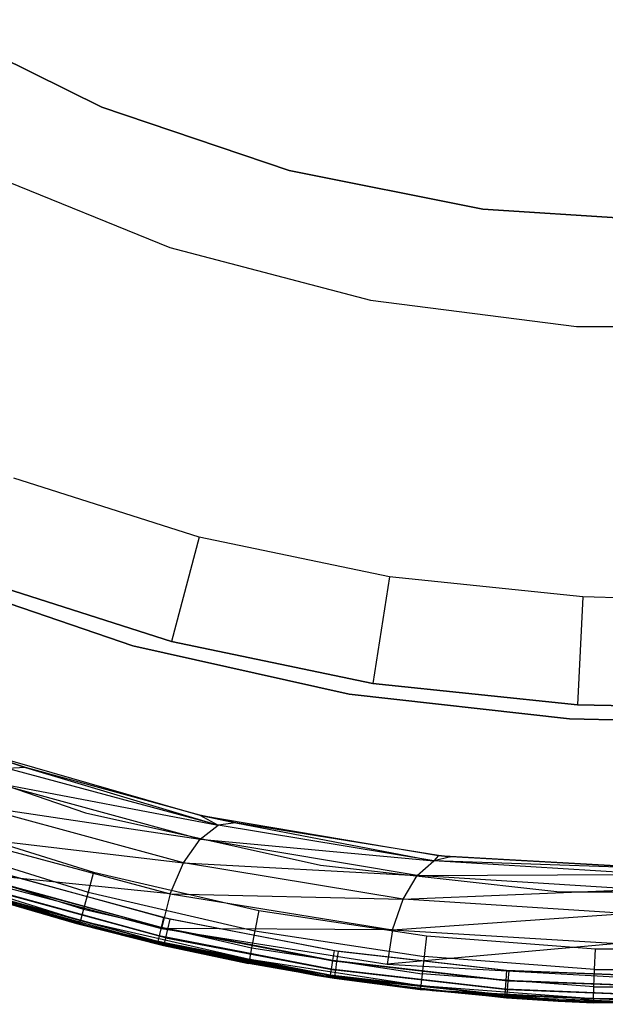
# Model space of a CAD drawing. Extents: x -4.25 to 4.25, y -4.25 to 4.25.
# Tile 6 of 34: x -1.22 to -0.14, y -4.25 to -2.42. Entities that reach past the tile are written whole.
import ezdxf

# ---------------------------------------------------------------- set-up
doc = ezdxf.new("R2010")
doc.units = 0
doc.header["$LTSCALE"] = 2.54
doc.layers.get('0').update_dxf_attribs({"color": 13, "linetype": 'CONTINUOUS'})

# ---------------------------------------------------------------- blocks, each defined once
blk = doc.blocks.new('VIS_Z_O_ENIE_2_STL_2')
at = {"color": 0}
for p, q in [((-1.0715, -2.5869), (-1.4, -2.4249)), ((-1.4, -2.4249, -2.6), (-1.0715, -2.5869, -2.6)), ((-1.0715, -2.5869), (-1.4, -2.4249)), ((-1.4, -2.4249, -2.6), (-1.0715, -2.5869, -2.6)), ((-0.7247, -2.7046), (-1.0715, -2.5869)), ((-1.0715, -2.5869, -2.6), (-0.7247, -2.7046, -2.6)), ((-1.0715, -2.5869), (-1.0715, -2.5869, -2.6)), ((-1.0715, -2.5869), (-1.0715, -2.5869, -2.6)), ((-0.7247, -2.7046), (-1.0715, -2.5869)), ((-1.0715, -2.5869, -2.6), (-0.7247, -2.7046, -2.6)), ((-1.3017, -2.7029), (-0.9453, -2.8472)), ((-1.3017, -2.7029, -2.4), (-0.9453, -2.8472, -2.4)), ((-1.3017, -2.7029), (-0.9453, -2.8472)), ((-1.3017, -2.7029, -2.4), (-0.9453, -2.8472, -2.4)), ((-0.3655, -2.776), (-0.7247, -2.7046)), ((-0.7247, -2.7046, -2.6), (-0.3655, -2.776, -2.6)), ((-0.7247, -2.7046), (-0.7247, -2.7046, -2.6)), ((-0.7247, -2.7046), (-0.7247, -2.7046, -2.6)), ((-0.3655, -2.776), (-0.7247, -2.7046)), ((-0.7247, -2.7046, -2.6), (-0.3655, -2.776, -2.6)), ((0, -2.8), (-0.3655, -2.776)), ((-0.3655, -2.776, -2.6), (0, -2.8, -2.6)), ((-0.3655, -2.776), (-0.3655, -2.776, -2.6)), ((-0.3655, -2.776), (-0.3655, -2.776, -2.6)), ((0, -2.8), (-0.3655, -2.776)), ((-0.3655, -2.776, -2.6), (0, -2.8, -2.6)), ((-0.9453, -2.8472), (-0.5735, -2.9447)), ((-0.9453, -2.8472, -2.4), (-0.9453, -2.8472)), ((-0.9453, -2.8472, -2.4), (-0.5735, -2.9447, -2.4)), ((-0.9453, -2.8472), (-0.5735, -2.9447)), ((-0.9453, -2.8472, -2.4), (-0.9453, -2.8472)), ((-0.9453, -2.8472, -2.4), (-0.5735, -2.9447, -2.4)), ((-0.5735, -2.9447), (-0.1922, -2.9938)), ((-0.5735, -2.9447, -2.4), (-0.5735, -2.9447)), ((-0.5735, -2.9447, -2.4), (-0.1922, -2.9938, -2.4)), ((-0.5735, -2.9447), (-0.1922, -2.9938)), ((-0.5735, -2.9447, -2.4), (-0.5735, -2.9447)), ((-0.5735, -2.9447, -2.4), (-0.1922, -2.9938, -2.4)), ((-0.1922, -2.9938), (0.1922, -2.9938)), ((-0.1922, -2.9938, -2.4), (-0.1922, -2.9938)), ((-0.1922, -2.9938, -2.4), (0.1922, -2.9938, -2.4)), ((-0.1922, -2.9938), (0.1922, -2.9938)), ((-0.1922, -2.9938, -2.4), (-0.1922, -2.9938)), ((-0.1922, -2.9938, -2.4), (0.1922, -2.9938, -2.4)), ((-0.8913, -3.3846, -4.4457), (-1.2346, -3.275, -4.4457)), ((-0.8913, -3.3846, -4.4457), (-1.2346, -3.275, -4.4457)), ((-0.8913, -3.3846, -4.4457), (-0.9423, -3.578, -4.2457)), ((-0.8913, -3.3846, -4.4457), (-0.9423, -3.578, -4.2457)), ((-0.5386, -3.4583, -4.4457), (-0.8913, -3.3846, -4.4457)), ((-0.5386, -3.4583, -4.4457), (-0.8913, -3.3846, -4.4457)), ((-1.4024, -3.4528, -6), (-1.0141, -3.5861, -6)), ((-1.0141, -3.5861, -5.3), (-1.4024, -3.4528, -5.3)), ((-1.0141, -3.5861, -5.3), (-1.4024, -3.4528, -5.3)), ((-1.4024, -3.4528, -6), (-1.0141, -3.5861, -6)), ((-1.3052, -3.4622, -4.2457), (-0.9423, -3.578, -4.2457)), ((-0.9423, -3.578, -2.6457), (-1.3052, -3.4622, -2.6457)), ((-0.9423, -3.578, -2.6457), (-1.3052, -3.4622, -2.6457)), ((-1.3052, -3.4622, -4.2457), (-0.9423, -3.578, -4.2457)), ((-0.5386, -3.4583, -4.4457), (-0.5694, -3.6559, -4.2457)), ((-0.5386, -3.4583, -4.4457), (-0.5694, -3.6559, -4.2457)), ((-0.1802, -3.4954, -4.4457), (-0.5386, -3.4583, -4.4457)), ((-0.1802, -3.4954, -4.4457), (-0.5386, -3.4583, -4.4457)), ((-0.1802, -3.4954, -4.4457), (-0.1905, -3.6951, -4.2457)), ((-0.1802, -3.4954, -4.4457), (-0.1905, -3.6951, -4.2457)), ((0, -3.5, -4.4457), (-0.1802, -3.4954, -4.4457)), ((0, -3.5, -4.4457), (-0.1802, -3.4954, -4.4457)), ((-0.9423, -3.578, -4.2457), (-0.9423, -3.578, -2.6457)), ((-0.9423, -3.578, -4.2457), (-0.5694, -3.6559, -4.2457)), ((-0.5694, -3.6559, -2.6457), (-0.9423, -3.578, -2.6457)), ((-0.9423, -3.578, -4.2457), (-0.9423, -3.578, -2.6457)), ((-0.5694, -3.6559, -2.6457), (-0.9423, -3.578, -2.6457)), ((-0.9423, -3.578, -4.2457), (-0.5694, -3.6559, -4.2457)), ((-1.0141, -3.5861, -6), (-0.6134, -3.6759, -6)), ((-0.6134, -3.6759, -5.3), (-1.0141, -3.5861, -5.3)), ((-1.0141, -3.5861, -5.3), (-1.0141, -3.5861, -6)), ((-1.0141, -3.5861, -5.3), (-1.0141, -3.5861, -6)), ((-0.6134, -3.6759, -5.3), (-1.0141, -3.5861, -5.3)), ((-1.0141, -3.5861, -6), (-0.6134, -3.6759, -6)), ((-0.5694, -3.6559, -4.2457), (-0.5694, -3.6559, -2.6457)), ((-0.5694, -3.6559, -4.2457), (-0.1905, -3.6951, -4.2457)), ((-0.1905, -3.6951, -2.6457), (-0.5694, -3.6559, -2.6457)), ((-0.5694, -3.6559, -4.2457), (-0.5694, -3.6559, -2.6457)), ((-0.1905, -3.6951, -2.6457), (-0.5694, -3.6559, -2.6457)), ((-0.5694, -3.6559, -4.2457), (-0.1905, -3.6951, -4.2457)), ((-0.6134, -3.6759, -6), (-0.2053, -3.7211, -6)), ((-0.2053, -3.7211, -5.3), (-0.6134, -3.6759, -5.3)), ((-0.6134, -3.6759, -5.3), (-0.6134, -3.6759, -6)), ((-0.6134, -3.6759, -5.3), (-0.6134, -3.6759, -6)), ((-0.2053, -3.7211, -5.3), (-0.6134, -3.6759, -5.3)), ((-0.6134, -3.6759, -6), (-0.2053, -3.7211, -6)), ((0, -3.7, -2.6457), (-0.1905, -3.6951, -2.6457)), ((-0.1905, -3.6951, -4.2457), (-0.1905, -3.6951, -2.6457)), ((-0.1905, -3.6951, -4.2457), (0, -3.7, -4.2457)), ((-0.1905, -3.6951, -4.2457), (-0.1905, -3.6951, -2.6457)), ((0, -3.7, -2.6457), (-0.1905, -3.6951, -2.6457)), ((-0.1905, -3.6951, -4.2457), (0, -3.7, -4.2457)), ((-0.2053, -3.7211, -6), (0, -3.7267, -6)), ((0, -3.7267, -5.3), (-0.2053, -3.7211, -5.3)), ((-0.2053, -3.7211, -5.3), (-0.2053, -3.7211, -6)), ((-0.2053, -3.7211, -5.3), (-0.2053, -3.7211, -6)), ((0, -3.7267, -5.3), (-0.2053, -3.7211, -5.3)), ((-0.2053, -3.7211, -6), (0, -3.7267, -6)), ((-1.5234, -3.7507, -5.3), (-1.1015, -3.8955, -5.3)), ((-1.5234, -3.7507, -2.6), (-1.1015, -3.8955, -2.6)), ((-1.5234, -3.7507, -5.3), (-1.1015, -3.8955, -5.3)), ((-1.5234, -3.7507, -2.6), (-1.1015, -3.8955, -2.6)), ((-1.3211, -3.7755, -6), (-1.2127, -3.8118, -8.6184)), ((-1.3211, -3.7755, -6), (-1.2127, -3.8118, -8.6184)), ((-1.3211, -3.7755, -6), (-0.8901, -3.8997, -6)), ((-1.3211, -3.7755, -6), (-0.8901, -3.8997, -6)), ((-1.2127, -3.8118, -8.6184), (-1.3208, -3.7756, -8.5556)), ((-1.2127, -3.8118, -8.6184), (-1.3208, -3.7756, -8.5556)), ((-1.2127, -3.8118, -8.6184), (-1.2461, -3.8134, -8.678)), ((-1.2127, -3.8118, -8.6184), (-1.2461, -3.8134, -8.678)), ((-0.8558, -3.9188, -8.9023), (-1.2461, -3.8134, -8.678)), ((-0.8558, -3.9188, -8.9023), (-1.2461, -3.8134, -8.678)), ((-0.8901, -3.8997, -6), (-1.2127, -3.8118, -8.6184)), ((-0.8901, -3.8997, -6), (-1.2127, -3.8118, -8.6184)), ((-0.8899, -3.8998, -8.8058), (-1.2127, -3.8118, -8.6184)), ((-1.2127, -3.8118, -8.6184), (-0.8558, -3.9188, -8.9023)), ((-0.8899, -3.8998, -8.8058), (-1.2127, -3.8118, -8.6184)), ((-1.2127, -3.8118, -8.6184), (-0.8558, -3.9188, -8.9023)), ((-0.8896, -3.9444, -8.9536), (-1.2828, -3.8371, -8.7306)), ((-1.2828, -3.8371, -8.7306), (-0.8558, -3.9188, -8.9023)), ((-1.2828, -3.8371, -8.7306), (-0.8558, -3.9188, -8.9023)), ((-0.8896, -3.9444, -8.9536), (-1.2828, -3.8371, -8.7306)), ((-0.9205, -3.9883, -8.9929), (-1.3183, -3.8801, -8.7701)), ((-1.3183, -3.8801, -8.7701), (-0.8896, -3.9444, -8.9536)), ((-1.3183, -3.8801, -8.7701), (-0.8896, -3.9444, -8.9536)), ((-0.9205, -3.9883, -8.9929), (-1.3183, -3.8801, -8.7701)), ((-1.1015, -3.8955, -5.3), (-0.6663, -3.993, -5.3)), ((-1.1015, -3.8955, -2.6), (-1.1015, -3.8955, -5.3)), ((-1.1015, -3.8955, -2.6), (-1.1015, -3.8955, -5.3)), ((-1.1015, -3.8955, -2.6), (-0.6663, -3.993, -2.6)), ((-1.1015, -3.8955, -5.3), (-0.6663, -3.993, -5.3)), ((-1.1015, -3.8955, -2.6), (-0.6663, -3.993, -2.6)), ((-0.8901, -3.8997, -6), (-0.8899, -3.8998, -8.8058)), ((-0.8901, -3.8997, -6), (-0.8899, -3.8998, -8.8058)), ((-0.8901, -3.8997, -6), (-0.823, -3.9144, -8.8446)), ((-0.8901, -3.8997, -6), (-0.823, -3.9144, -8.8446)), ((-0.8901, -3.8997, -6), (-0.4479, -3.9748, -6)), ((-0.8901, -3.8997, -6), (-0.4479, -3.9748, -6)), ((-0.823, -3.9144, -8.8446), (-0.8899, -3.8998, -8.8058)), ((-0.8899, -3.8998, -8.8058), (-0.8558, -3.9188, -8.9023)), ((-0.8899, -3.8998, -8.8058), (-0.8558, -3.9188, -8.9023)), ((-0.823, -3.9144, -8.8446), (-0.8899, -3.8998, -8.8058)), ((-1.3868, -3.9122, -2.4), (-1.0869, -4.0059, -2.4)), ((-1.3868, -3.9122, -2.4), (-1.0869, -4.0059, -2.4)), ((-0.8896, -3.9444, -8.9536), (-0.8558, -3.9188, -8.9023)), ((-0.8896, -3.9444, -8.9536), (-0.8558, -3.9188, -8.9023)), ((-0.823, -3.9144, -8.8446), (-0.8558, -3.9188, -8.9023)), ((-0.823, -3.9144, -8.8446), (-0.8558, -3.9188, -8.9023)), ((-0.4566, -3.9845, -9.1316), (-0.8558, -3.9188, -8.9023)), ((-0.4566, -3.9845, -9.1316), (-0.8558, -3.9188, -8.9023)), ((-0.4479, -3.9748, -6), (-0.823, -3.9144, -8.8446)), ((-0.4479, -3.9748, -6), (-0.823, -3.9144, -8.8446)), ((-0.4478, -3.9749, -9.0625), (-0.823, -3.9144, -8.8446)), ((-0.823, -3.9144, -8.8446), (-0.4566, -3.9845, -9.1316)), ((-0.823, -3.9144, -8.8446), (-0.4566, -3.9845, -9.1316)), ((-0.4478, -3.9749, -9.0625), (-0.823, -3.9144, -8.8446)), ((-1.3486, -3.9374, -8.7919), (-0.9452, -4.0456, -9.0157)), ((-1.3486, -3.9374, -8.7919), (-0.9452, -4.0456, -9.0157)), ((-1.3486, -3.9374, -8.7919), (-0.9205, -3.9883, -8.9929)), ((-1.3486, -3.9374, -8.7919), (-0.9205, -3.9883, -8.9929)), ((-1.3996, -3.9483, -2.4076), (-1.0969, -4.0428, -2.4076)), ((-1.3996, -3.9483, -2.4076), (-1.0969, -4.0428, -2.4076)), ((-0.9205, -3.9883, -8.9929), (-0.8896, -3.9444, -8.9536)), ((-0.9205, -3.9883, -8.9929), (-0.8896, -3.9444, -8.9536)), ((-0.4872, -4.0116, -9.1817), (-0.8896, -3.9444, -8.9536)), ((-0.8896, -3.9444, -8.9536), (-0.4566, -3.9845, -9.1316)), ((-0.8896, -3.9444, -8.9536), (-0.4566, -3.9845, -9.1316)), ((-0.4872, -4.0116, -9.1817), (-0.8896, -3.9444, -8.9536)), ((-1.0824, -4.1099, -6), (-1.4992, -3.9768, -6)), ((-1.4992, -3.9768, -5.3), (-1.0824, -4.1099, -5.3)), ((-1.0824, -4.1099, -6), (-1.4992, -3.9768, -6)), ((-1.4992, -3.9768, -5.3), (-1.0824, -4.1099, -5.3)), ((-1.4104, -3.9788, -2.4293), (-1.1054, -4.0741, -2.4293)), ((-1.4104, -3.9788, -2.4293), (-1.1054, -4.0741, -2.4293)), ((-0.4478, -3.9749, -9.0625), (-0.4566, -3.9845, -9.1316)), ((-0.4478, -3.9749, -9.0625), (-0.4566, -3.9845, -9.1316)), ((-0.4249, -3.9774, -9.0757), (-0.4566, -3.9845, -9.1316)), ((-0.4249, -3.9774, -9.0757), (-0.4566, -3.9845, -9.1316)), ((-0.4479, -3.9748, -6), (-0.4478, -3.9749, -9.0625)), ((-0.4479, -3.9748, -6), (-0.4478, -3.9749, -9.0625)), ((-0.4479, -3.9748, -6), (-0.4249, -3.9774, -9.0757)), ((-0.4479, -3.9748, -6), (0, -4, -6)), ((-0.4479, -3.9748, -6), (-0.4249, -3.9774, -9.0757)), ((-0.4479, -3.9748, -6), (0, -4, -6)), ((-0.4249, -3.9774, -9.0757), (-0.4478, -3.9749, -9.0625)), ((-0.4249, -3.9774, -9.0757), (-0.4478, -3.9749, -9.0625)), ((-0.0225, -3.9999, -9.3094), (-0.4249, -3.9774, -9.0757)), ((-0.0225, -3.9999, -9.3094), (-0.4249, -3.9774, -9.0757)), ((-0.9452, -4.0456, -9.0157), (-0.9205, -3.9883, -8.9929)), ((-0.9452, -4.0456, -9.0157), (-0.9205, -3.9883, -8.9929)), ((-0.5134, -4.0559, -9.2206), (-0.9205, -3.9883, -8.9929)), ((-0.9205, -3.9883, -8.9929), (-0.4872, -4.0116, -9.1817)), ((-0.9205, -3.9883, -8.9929), (-0.4872, -4.0116, -9.1817)), ((-0.5134, -4.0559, -9.2206), (-0.9205, -3.9883, -8.9929)), ((-0.6663, -3.993, -5.3), (-0.223, -4.0421, -5.3)), ((-0.6663, -3.993, -2.6), (-0.6663, -3.993, -5.3)), ((-0.6663, -3.993, -2.6), (-0.6663, -3.993, -5.3)), ((-0.6663, -3.993, -2.6), (-0.223, -4.0421, -2.6)), ((-0.6663, -3.993, -5.3), (-0.223, -4.0421, -5.3)), ((-0.6663, -3.993, -2.6), (-0.223, -4.0421, -2.6)), ((-0.4872, -4.0116, -9.1817), (-0.4566, -3.9845, -9.1316)), ((-0.4872, -4.0116, -9.1817), (-0.4566, -3.9845, -9.1316)), ((-0.0225, -3.9999, -9.3094), (-0.4566, -3.9845, -9.1316)), ((-0.0225, -3.9999, -9.3094), (-0.4566, -3.9845, -9.1316)), ((-0.0526, -4.0096, -9.3636), (-0.4566, -3.9845, -9.1316)), ((-0.0526, -4.0096, -9.3636), (-0.4566, -3.9845, -9.1316)), ((-1.1131, -4.1024, -2.5), (-1.4202, -4.0065, -2.5)), ((-1.1131, -4.1024, -2.5), (-1.4202, -4.0065, -2.5)), ((-1.4176, -3.9993, -2.4617), (-1.1111, -4.095, -2.4617)), ((-1.4176, -3.9993, -2.4617), (-1.1111, -4.095, -2.4617)), ((-1.3701, -4.0023, -8.7934), (-0.9609, -4.1101, -9.0196)), ((-0.9452, -4.0456, -9.0157), (-1.3701, -4.0023, -8.7934)), ((-0.9452, -4.0456, -9.0157), (-1.3701, -4.0023, -8.7934)), ((-1.3701, -4.0023, -8.7934), (-0.9609, -4.1101, -9.0196)), ((-1.2672, -4.0043, -6), (-0.957, -4.0895, -6)), ((-1.2672, -4.0043, -6), (-0.957, -4.0895, -6)), ((-0.9458, -4.0928, -5.3), (-1.2526, -4.0096, -5.3)), ((-0.9458, -4.0928, -5.3), (-1.2526, -4.0096, -5.3)), ((-1.0869, -4.0059, -2.4), (-1.0969, -4.0428, -2.4076)), ((-1.0869, -4.0059, -2.4), (-1.0969, -4.0428, -2.4076)), ((-1.0869, -4.0059, -2.4), (-0.7809, -4.0766, -2.4)), ((-1.0869, -4.0059, -2.4), (-0.7809, -4.0766, -2.4)), ((-0.5134, -4.0559, -9.2206), (-0.4872, -4.0116, -9.1817)), ((-0.5134, -4.0559, -9.2206), (-0.4872, -4.0116, -9.1817)), ((-0.4872, -4.0116, -9.1817), (-0.0526, -4.0096, -9.3636)), ((-0.4872, -4.0116, -9.1817), (-0.0526, -4.0096, -9.3636)), ((-0.0797, -4.0379, -9.4124), (-0.4872, -4.0116, -9.1817)), ((-0.0797, -4.0379, -9.4124), (-0.4872, -4.0116, -9.1817)), ((-1.357, -4.0275, -8.8006), (-1.137, -4.0951, -8.9223)), ((-1.357, -4.0275, -8.8006), (-1.137, -4.0951, -8.9223)), ((-0.9613, -4.1082, -6.0038), (-1.273, -4.0225, -6.0038)), ((-0.9613, -4.1082, -6.0038), (-1.273, -4.0225, -6.0038)), ((-0.9501, -4.1115, -5.2962), (-1.2583, -4.0279, -5.2962)), ((-0.9501, -4.1115, -5.2962), (-1.2583, -4.0279, -5.2962)), ((-0.9684, -4.1382, -6.05), (-1.2823, -4.0519, -6.05)), ((-1.2823, -4.0519, -6.05), (-1.137, -4.0951, -8.9223)), ((-1.2823, -4.0519, -6.05), (-1.137, -4.0951, -8.9223)), ((-0.9684, -4.1382, -6.05), (-1.2823, -4.0519, -6.05)), ((-0.9675, -4.1345, -6.0309), (-1.2812, -4.0483, -6.0309)), ((-0.9675, -4.1345, -6.0309), (-1.2812, -4.0483, -6.0309)), ((-0.965, -4.1239, -6.0146), (-1.2779, -4.038, -6.0146)), ((-0.965, -4.1239, -6.0146), (-1.2779, -4.038, -6.0146)), ((-0.9538, -4.1273, -5.2854), (-1.2632, -4.0433, -5.2854)), ((-0.9538, -4.1273, -5.2854), (-1.2632, -4.0433, -5.2854)), ((-1.0969, -4.0428, -2.4076), (-1.1054, -4.0741, -2.4293)), ((-1.0969, -4.0428, -2.4076), (-1.1054, -4.0741, -2.4293)), ((-1.0969, -4.0428, -2.4076), (-0.7881, -4.1142, -2.4076)), ((-1.0969, -4.0428, -2.4076), (-0.7881, -4.1142, -2.4076)), ((-0.9452, -4.0456, -9.0157), (-0.9609, -4.1101, -9.0196)), ((-0.9452, -4.0456, -9.0157), (-0.9609, -4.1101, -9.0196)), ((-0.9452, -4.0456, -9.0157), (-0.5327, -4.1128, -9.2445)), ((-0.9452, -4.0456, -9.0157), (-0.5327, -4.1128, -9.2445)), ((-0.9452, -4.0456, -9.0157), (-0.5134, -4.0559, -9.2206)), ((-0.9452, -4.0456, -9.0157), (-0.5134, -4.0559, -9.2206)), ((-0.5134, -4.0559, -9.2206), (-0.0797, -4.0379, -9.4124)), ((-0.5134, -4.0559, -9.2206), (-0.0797, -4.0379, -9.4124)), ((-0.223, -4.0421, -5.3), (0.223, -4.0421, -5.3)), ((-0.223, -4.0421, -2.6), (-0.223, -4.0421, -5.3)), ((-0.223, -4.0421, -2.6), (-0.223, -4.0421, -5.3)), ((-0.223, -4.0421, -2.6), (0.223, -4.0421, -2.6)), ((-0.223, -4.0421, -5.3), (0.223, -4.0421, -5.3)), ((-0.223, -4.0421, -2.6), (0.223, -4.0421, -2.6)), ((-1.2676, -4.0573, -5.25), (-1.1131, -4.1024, -2.5)), ((-1.2676, -4.0573, -5.25), (-1.1131, -4.1024, -2.5)), ((-1.2676, -4.0573, -5.25), (-1.1184, -4.101, -5.25)), ((-1.2676, -4.0573, -5.25), (-1.1184, -4.101, -5.25)), ((-1.2664, -4.0537, -5.2691), (-1.1184, -4.101, -5.25)), ((-0.9562, -4.1379, -5.2691), (-1.2664, -4.0537, -5.2691)), ((-0.9562, -4.1379, -5.2691), (-1.2664, -4.0537, -5.2691)), ((-1.2664, -4.0537, -5.2691), (-1.1184, -4.101, -5.25)), ((-0.5327, -4.1128, -9.2445), (-0.5134, -4.0559, -9.2206)), ((-0.5327, -4.1128, -9.2445), (-0.5134, -4.0559, -9.2206)), ((-0.1014, -4.0822, -9.4511), (-0.5134, -4.0559, -9.2206)), ((-0.1014, -4.0822, -9.4511), (-0.5134, -4.0559, -9.2206)), ((-1.1054, -4.0741, -2.4293), (-1.1111, -4.095, -2.4617)), ((-1.1054, -4.0741, -2.4293), (-1.1111, -4.095, -2.4617)), ((-1.1054, -4.0741, -2.4293), (-0.7942, -4.1461, -2.4293)), ((-1.1054, -4.0741, -2.4293), (-0.7942, -4.1461, -2.4293)), ((-0.957, -4.0895, -6), (-0.9613, -4.1082, -6.0038)), ((-0.957, -4.0895, -6), (-0.9613, -4.1082, -6.0038)), ((-0.957, -4.0895, -6), (-0.6411, -4.1508, -6)), ((-0.957, -4.0895, -6), (-0.6411, -4.1508, -6)), ((-0.7809, -4.0766, -2.4), (-0.7881, -4.1142, -2.4076)), ((-0.7809, -4.0766, -2.4), (-0.7881, -4.1142, -2.4076)), ((-0.7809, -4.0766, -2.4), (-0.4703, -4.124, -2.4)), ((-0.7809, -4.0766, -2.4), (-0.4703, -4.124, -2.4)), ((-0.5327, -4.1128, -9.2445), (-0.1014, -4.0822, -9.4511)), ((-0.5327, -4.1128, -9.2445), (-0.1014, -4.0822, -9.4511)), ((-0.9136, -4.1506, -6.05), (-1.137, -4.0951, -8.9223)), ((-1.137, -4.0951, -8.9223), (-0.9136, -4.1506, -9.0458)), ((-0.9684, -4.1382, -6.05), (-1.137, -4.0951, -8.9223)), ((-0.9136, -4.1506, -6.05), (-1.137, -4.0951, -8.9223)), ((-0.9684, -4.1382, -6.05), (-1.137, -4.0951, -8.9223)), ((-1.137, -4.0951, -8.9223), (-0.9136, -4.1506, -9.0458)), ((-1.1184, -4.101, -5.25), (-1.1131, -4.1024, -2.5)), ((-1.1184, -4.101, -5.25), (-1.1131, -4.1024, -2.5)), ((-1.1184, -4.101, -5.25), (-0.9571, -4.1416, -5.25)), ((-0.9562, -4.1379, -5.2691), (-1.1184, -4.101, -5.25)), ((-0.9562, -4.1379, -5.2691), (-1.1184, -4.101, -5.25)), ((-1.1184, -4.101, -5.25), (-0.9571, -4.1416, -5.25)), ((-1.1131, -4.1024, -2.5), (-1.1111, -4.095, -2.4617)), ((-1.1131, -4.1024, -2.5), (-1.1111, -4.095, -2.4617)), ((-1.1131, -4.1024, -2.5), (-0.9571, -4.1416, -5.25)), ((-0.7997, -4.1748, -2.5), (-1.1131, -4.1024, -2.5)), ((-1.1131, -4.1024, -2.5), (-0.9571, -4.1416, -5.25)), ((-0.7997, -4.1748, -2.5), (-1.1131, -4.1024, -2.5)), ((-1.1111, -4.095, -2.4617), (-0.7982, -4.1673, -2.4617)), ((-1.1111, -4.095, -2.4617), (-0.7982, -4.1673, -2.4617)), ((-0.9458, -4.0928, -5.3), (-0.9501, -4.1115, -5.2962)), ((-0.9458, -4.0928, -5.3), (-0.9501, -4.1115, -5.2962)), ((-0.6336, -4.1527, -5.3), (-0.9458, -4.0928, -5.3)), ((-0.6336, -4.1527, -5.3), (-0.9458, -4.0928, -5.3)), ((-0.654, -4.1994, -6), (-1.0824, -4.1099, -6)), ((-1.0824, -4.1099, -5.3), (-0.654, -4.1994, -5.3)), ((-1.0824, -4.1099, -6), (-1.0824, -4.1099, -5.3)), ((-0.654, -4.1994, -6), (-1.0824, -4.1099, -6)), ((-1.0824, -4.1099, -5.3), (-0.654, -4.1994, -5.3)), ((-1.0824, -4.1099, -6), (-1.0824, -4.1099, -5.3)), ((-0.965, -4.1239, -6.0146), (-0.9675, -4.1345, -6.0309)), ((-0.965, -4.1239, -6.0146), (-0.9675, -4.1345, -6.0309)), ((-0.9613, -4.1082, -6.0038), (-0.965, -4.1239, -6.0146)), ((-0.9613, -4.1082, -6.0038), (-0.965, -4.1239, -6.0146)), ((-0.6465, -4.1857, -6.0146), (-0.965, -4.1239, -6.0146)), ((-0.6465, -4.1857, -6.0146), (-0.965, -4.1239, -6.0146)), ((-0.644, -4.1697, -6.0038), (-0.9613, -4.1082, -6.0038)), ((-0.644, -4.1697, -6.0038), (-0.9613, -4.1082, -6.0038)), ((-0.9609, -4.1101, -9.0196), (-0.543, -4.1762, -9.2508)), ((-0.5327, -4.1128, -9.2445), (-0.9609, -4.1101, -9.0196)), ((-0.5327, -4.1128, -9.2445), (-0.9609, -4.1101, -9.0196)), ((-0.9609, -4.1101, -9.0196), (-0.543, -4.1762, -9.2508)), ((-0.9501, -4.1115, -5.2962), (-0.9538, -4.1273, -5.2854)), ((-0.9501, -4.1115, -5.2962), (-0.9538, -4.1273, -5.2854)), ((-0.9501, -4.1115, -5.2962), (-0.6365, -4.1716, -5.2962)), ((-0.9501, -4.1115, -5.2962), (-0.6365, -4.1716, -5.2962)), ((-0.7881, -4.1142, -2.4076), (-0.7942, -4.1461, -2.4293)), ((-0.7881, -4.1142, -2.4076), (-0.7942, -4.1461, -2.4293)), ((-0.7881, -4.1142, -2.4076), (-0.4746, -4.162, -2.4076)), ((-0.7881, -4.1142, -2.4076), (-0.4746, -4.162, -2.4076)), ((-0.5327, -4.1128, -9.2445), (-0.543, -4.1762, -9.2508)), ((-0.5327, -4.1128, -9.2445), (-0.543, -4.1762, -9.2508)), ((-0.5327, -4.1128, -9.2445), (-0.1154, -4.138, -9.4759)), ((-0.5327, -4.1128, -9.2445), (-0.1154, -4.138, -9.4759)), ((-0.4703, -4.124, -2.4), (-0.4746, -4.162, -2.4076)), ((-0.4703, -4.124, -2.4), (-0.4746, -4.162, -2.4076)), ((-0.4703, -4.124, -2.4), (-0.1571, -4.1477, -2.4)), ((-0.4703, -4.124, -2.4), (-0.1571, -4.1477, -2.4)), ((-0.9684, -4.1382, -6.05), (-0.9675, -4.1345, -6.0309)), ((-0.9684, -4.1382, -6.05), (-0.9675, -4.1345, -6.0309)), ((-0.9136, -4.1506, -6.05), (-0.9684, -4.1382, -6.05)), ((-0.9136, -4.1506, -6.05), (-0.9684, -4.1382, -6.05)), ((-0.9136, -4.1506, -6.05), (-0.9675, -4.1345, -6.0309)), ((-0.9136, -4.1506, -6.05), (-0.9675, -4.1345, -6.0309)), ((-0.6482, -4.1964, -6.0309), (-0.9675, -4.1345, -6.0309)), ((-0.6482, -4.1964, -6.0309), (-0.9675, -4.1345, -6.0309)), ((-0.9571, -4.1416, -5.25), (-0.9562, -4.1379, -5.2691)), ((-0.9571, -4.1416, -5.25), (-0.9562, -4.1379, -5.2691)), ((-0.9571, -4.1416, -5.25), (-0.7997, -4.1748, -2.5)), ((-0.9571, -4.1416, -5.25), (-0.7997, -4.1748, -2.5)), ((-0.9571, -4.1416, -5.25), (-0.6761, -4.1966, -5.25)), ((-0.9571, -4.1416, -5.25), (-0.6761, -4.1966, -5.25)), ((-0.9538, -4.1273, -5.2854), (-0.9562, -4.1379, -5.2691)), ((-0.9538, -4.1273, -5.2854), (-0.9562, -4.1379, -5.2691)), ((-0.9562, -4.1379, -5.2691), (-0.6761, -4.1966, -5.25)), ((-0.9562, -4.1379, -5.2691), (-0.6761, -4.1966, -5.25)), ((-0.9562, -4.1379, -5.2691), (-0.6405, -4.1983, -5.2691)), ((-0.9562, -4.1379, -5.2691), (-0.6405, -4.1983, -5.2691)), ((-0.9538, -4.1273, -5.2854), (-0.6389, -4.1876, -5.2854)), ((-0.9538, -4.1273, -5.2854), (-0.6389, -4.1876, -5.2854)), ((-0.1154, -4.138, -9.4759), (-0.543, -4.1762, -9.2508)), ((-0.1154, -4.138, -9.4759), (-0.543, -4.1762, -9.2508)), ((-0.6488, -4.2002, -6.05), (-0.9136, -4.1506, -9.0458)), ((-0.9136, -4.1506, -9.0458), (-0.6876, -4.194, -9.1708)), ((-0.6488, -4.2002, -6.05), (-0.9136, -4.1506, -9.0458)), ((-0.6488, -4.2002, -6.05), (-0.9136, -4.1506, -6.05)), ((-0.9136, -4.1506, -6.05), (-0.9136, -4.1506, -9.0458)), ((-0.9136, -4.1506, -6.05), (-0.9136, -4.1506, -9.0458)), ((-0.9136, -4.1506, -9.0458), (-0.6876, -4.194, -9.1708)), ((-0.9136, -4.1506, -6.05), (-0.6482, -4.1964, -6.0309)), ((-0.9136, -4.1506, -6.05), (-0.6482, -4.1964, -6.0309)), ((-0.6488, -4.2002, -6.05), (-0.9136, -4.1506, -6.05)), ((-0.7942, -4.1461, -2.4293), (-0.7982, -4.1673, -2.4617)), ((-0.7942, -4.1461, -2.4293), (-0.7982, -4.1673, -2.4617)), ((-0.7942, -4.1461, -2.4293), (-0.4783, -4.1942, -2.4293)), ((-0.7942, -4.1461, -2.4293), (-0.4783, -4.1942, -2.4293)), ((-0.6411, -4.1508, -6), (-0.644, -4.1697, -6.0038)), ((-0.6411, -4.1508, -6), (-0.644, -4.1697, -6.0038)), ((-0.6411, -4.1508, -6), (-0.3215, -4.1877, -6)), ((-0.6411, -4.1508, -6), (-0.3215, -4.1877, -6)), ((-0.6336, -4.1527, -5.3), (-0.6365, -4.1716, -5.2962)), ((-0.6336, -4.1527, -5.3), (-0.6365, -4.1716, -5.2962)), ((-0.3177, -4.1887, -5.3), (-0.6336, -4.1527, -5.3)), ((-0.3177, -4.1887, -5.3), (-0.6336, -4.1527, -5.3)), ((-0.4746, -4.162, -2.4076), (-0.4783, -4.1942, -2.4293)), ((-0.4746, -4.162, -2.4076), (-0.4783, -4.1942, -2.4293)), ((-0.1585, -4.186, -2.4076), (-0.4746, -4.162, -2.4076)), ((-0.1585, -4.186, -2.4076), (-0.4746, -4.162, -2.4076)), ((-0.1585, -4.186, -2.4076), (-0.1571, -4.1477, -2.4)), ((-0.1585, -4.186, -2.4076), (-0.1571, -4.1477, -2.4)), ((-0.1571, -4.1477, -2.4), (0.1571, -4.1477, -2.4)), ((-0.1571, -4.1477, -2.4), (0.1571, -4.1477, -2.4)), ((-0.7997, -4.1748, -2.5), (-0.7982, -4.1673, -2.4617)), ((-0.7997, -4.1748, -2.5), (-0.7982, -4.1673, -2.4617)), ((-0.6761, -4.1966, -5.25), (-0.7997, -4.1748, -2.5)), ((-0.6761, -4.1966, -5.25), (-0.7997, -4.1748, -2.5)), ((-0.6761, -4.1966, -2.5), (-0.7997, -4.1748, -2.5)), ((-0.6761, -4.1966, -2.5), (-0.7997, -4.1748, -2.5)), ((-0.7982, -4.1673, -2.4617), (-0.4808, -4.2158, -2.4617)), ((-0.6761, -4.1966, -2.5), (-0.7982, -4.1673, -2.4617)), ((-0.6761, -4.1966, -2.5), (-0.7982, -4.1673, -2.4617)), ((-0.7982, -4.1673, -2.4617), (-0.4808, -4.2158, -2.4617)), ((-0.644, -4.1697, -6.0038), (-0.6465, -4.1857, -6.0146)), ((-0.644, -4.1697, -6.0038), (-0.6465, -4.1857, -6.0146)), ((-0.323, -4.2068, -6.0038), (-0.644, -4.1697, -6.0038)), ((-0.323, -4.2068, -6.0038), (-0.644, -4.1697, -6.0038)), ((-0.6365, -4.1716, -5.2962), (-0.6389, -4.1876, -5.2854)), ((-0.6365, -4.1716, -5.2962), (-0.6389, -4.1876, -5.2854)), ((-0.3191, -4.2078, -5.2962), (-0.6365, -4.1716, -5.2962)), ((-0.3191, -4.2078, -5.2962), (-0.6365, -4.1716, -5.2962)), ((-0.543, -4.1762, -9.2508), (-0.1205, -4.1999, -9.4844)), ((-0.543, -4.1762, -9.2508), (-0.1205, -4.1999, -9.4844)), ((-0.4595, -4.2251, -6.05), (-0.6876, -4.194, -9.1708)), ((-0.6876, -4.194, -9.1708), (-0.4595, -4.2251, -9.2969)), ((-0.4595, -4.2251, -6.05), (-0.6876, -4.194, -9.1708)), ((-0.6488, -4.2002, -6.05), (-0.6876, -4.194, -9.1708)), ((-0.6488, -4.2002, -6.05), (-0.6876, -4.194, -9.1708)), ((-0.6876, -4.194, -9.1708), (-0.4595, -4.2251, -9.2969)), ((-0.6761, -4.1966, -5.25), (-0.6761, -4.1966, -2.5)), ((-0.6761, -4.1966, -5.25), (-0.6761, -4.1966, -2.5)), ((-0.6761, -4.1966, -5.25), (-0.6411, -4.2021, -5.25)), ((-0.6411, -4.2021, -5.25), (-0.6761, -4.1966, -2.5)), ((-0.6411, -4.2021, -5.25), (-0.6761, -4.1966, -2.5)), ((-0.4816, -4.2233, -2.5), (-0.6761, -4.1966, -2.5)), ((-0.6761, -4.1966, -2.5), (-0.4808, -4.2158, -2.4617)), ((-0.6761, -4.1966, -2.5), (-0.4808, -4.2158, -2.4617)), ((-0.4816, -4.2233, -2.5), (-0.6761, -4.1966, -2.5)), ((-0.6761, -4.1966, -5.25), (-0.6411, -4.2021, -5.25)), ((-0.6761, -4.1966, -5.25), (-0.6405, -4.1983, -5.2691)), ((-0.6761, -4.1966, -5.25), (-0.6405, -4.1983, -5.2691)), ((-0.2188, -4.2444, -6), (-0.654, -4.1994, -6)), ((-0.654, -4.1994, -5.3), (-0.2188, -4.2444, -5.3)), ((-0.654, -4.1994, -6), (-0.654, -4.1994, -5.3)), ((-0.2188, -4.2444, -6), (-0.654, -4.1994, -6)), ((-0.654, -4.1994, -5.3), (-0.2188, -4.2444, -5.3)), ((-0.654, -4.1994, -6), (-0.654, -4.1994, -5.3)), ((-0.6488, -4.2002, -6.05), (-0.6482, -4.1964, -6.0309)), ((-0.6488, -4.2002, -6.05), (-0.6482, -4.1964, -6.0309)), ((-0.6465, -4.1857, -6.0146), (-0.6482, -4.1964, -6.0309)), ((-0.6465, -4.1857, -6.0146), (-0.6482, -4.1964, -6.0309)), ((-0.325, -4.2337, -6.0309), (-0.6482, -4.1964, -6.0309)), ((-0.6482, -4.1964, -6.0309), (-0.4595, -4.2251, -6.05)), ((-0.6482, -4.1964, -6.0309), (-0.4595, -4.2251, -6.05)), ((-0.325, -4.2337, -6.0309), (-0.6482, -4.1964, -6.0309)), ((-0.3242, -4.2229, -6.0146), (-0.6465, -4.1857, -6.0146)), ((-0.3242, -4.2229, -6.0146), (-0.6465, -4.1857, -6.0146)), ((-0.6405, -4.1983, -5.2691), (-0.6411, -4.2021, -5.25)), ((-0.6405, -4.1983, -5.2691), (-0.6411, -4.2021, -5.25)), ((-0.6389, -4.1876, -5.2854), (-0.6405, -4.1983, -5.2691)), ((-0.6389, -4.1876, -5.2854), (-0.6405, -4.1983, -5.2691)), ((-0.3212, -4.2347, -5.2691), (-0.6405, -4.1983, -5.2691)), ((-0.3212, -4.2347, -5.2691), (-0.6405, -4.1983, -5.2691)), ((-0.3204, -4.2239, -5.2854), (-0.6389, -4.1876, -5.2854)), ((-0.3204, -4.2239, -5.2854), (-0.6389, -4.1876, -5.2854)), ((-0.4783, -4.1942, -2.4293), (-0.4808, -4.2158, -2.4617)), ((-0.4783, -4.1942, -2.4293), (-0.4808, -4.2158, -2.4617)), ((-0.1597, -4.2184, -2.4293), (-0.4783, -4.1942, -2.4293)), ((-0.1597, -4.2184, -2.4293), (-0.4783, -4.1942, -2.4293)), ((-0.3215, -4.1877, -6), (-0.323, -4.2068, -6.0038)), ((-0.3215, -4.1877, -6), (-0.323, -4.2068, -6.0038)), ((-0.3215, -4.1877, -6), (0, -4.2, -6)), ((-0.3215, -4.1877, -6), (0, -4.2, -6)), ((-0.3177, -4.1887, -5.3), (-0.3191, -4.2078, -5.2962)), ((-0.3177, -4.1887, -5.3), (-0.3191, -4.2078, -5.2962)), ((0, -4.2007, -5.3), (-0.3177, -4.1887, -5.3)), ((0, -4.2007, -5.3), (-0.3177, -4.1887, -5.3)), ((-0.1597, -4.2184, -2.4293), (-0.1585, -4.186, -2.4076)), ((-0.1597, -4.2184, -2.4293), (-0.1585, -4.186, -2.4076)), ((-0.1585, -4.186, -2.4076), (0.1585, -4.186, -2.4076)), ((-0.1585, -4.186, -2.4076), (0.1585, -4.186, -2.4076)), ((-0.4595, -4.2251, -6.05), (-0.6488, -4.2002, -6.05)), ((-0.4595, -4.2251, -6.05), (-0.6488, -4.2002, -6.05)), ((-0.6411, -4.2021, -5.25), (-0.4816, -4.2233, -2.5)), ((-0.6411, -4.2021, -5.25), (-0.4816, -4.2233, -2.5)), ((-0.6411, -4.2021, -5.25), (-0.3215, -4.2385, -5.25)), ((-0.6411, -4.2021, -5.25), (-0.3215, -4.2385, -5.25)), ((-0.4816, -4.2233, -2.5), (-0.4808, -4.2158, -2.4617)), ((-0.4816, -4.2233, -2.5), (-0.4808, -4.2158, -2.4617)), ((-0.4808, -4.2158, -2.4617), (-0.1606, -4.2401, -2.4617)), ((-0.4808, -4.2158, -2.4617), (-0.1606, -4.2401, -2.4617)), ((-0.323, -4.2068, -6.0038), (-0.3242, -4.2229, -6.0146)), ((-0.323, -4.2068, -6.0038), (-0.3242, -4.2229, -6.0146)), ((0, -4.2191, -6.0038), (-0.323, -4.2068, -6.0038)), ((0, -4.2191, -6.0038), (-0.323, -4.2068, -6.0038)), ((-0.3191, -4.2078, -5.2962), (-0.3204, -4.2239, -5.2854)), ((-0.3191, -4.2078, -5.2962), (-0.3204, -4.2239, -5.2854)), ((0, -4.2198, -5.2962), (-0.3191, -4.2078, -5.2962)), ((0, -4.2198, -5.2962), (-0.3191, -4.2078, -5.2962)), ((-0.3215, -4.2385, -5.25), (-0.4816, -4.2233, -2.5)), ((-0.3215, -4.2385, -5.25), (-0.4816, -4.2233, -2.5)), ((-0.2262, -4.2447, -2.5), (-0.4816, -4.2233, -2.5)), ((-0.4816, -4.2233, -2.5), (-0.1606, -4.2401, -2.4617)), ((-0.4816, -4.2233, -2.5), (-0.1606, -4.2401, -2.4617)), ((-0.2262, -4.2447, -2.5), (-0.4816, -4.2233, -2.5)), ((-0.3253, -4.2375, -6.05), (-0.4595, -4.2251, -9.2969)), ((-0.4595, -4.2251, -9.2969), (-0.2301, -4.2438, -9.4238)), ((-0.3253, -4.2375, -6.05), (-0.4595, -4.2251, -9.2969)), ((-0.3253, -4.2375, -6.05), (-0.4595, -4.2251, -6.05)), ((-0.4595, -4.2251, -6.05), (-0.4595, -4.2251, -9.2969)), ((-0.4595, -4.2251, -6.05), (-0.4595, -4.2251, -9.2969)), ((-0.4595, -4.2251, -9.2969), (-0.2301, -4.2438, -9.4238)), ((-0.4595, -4.2251, -6.05), (-0.325, -4.2337, -6.0309)), ((-0.3253, -4.2375, -6.05), (-0.4595, -4.2251, -6.05)), ((-0.4595, -4.2251, -6.05), (-0.325, -4.2337, -6.0309)), ((-0.3253, -4.2375, -6.05), (-0.325, -4.2337, -6.0309)), ((-0.3253, -4.2375, -6.05), (-0.325, -4.2337, -6.0309)), ((-0.3242, -4.2229, -6.0146), (-0.325, -4.2337, -6.0309)), ((-0.3242, -4.2229, -6.0146), (-0.325, -4.2337, -6.0309)), ((0, -4.2462, -6.0309), (-0.325, -4.2337, -6.0309)), ((0, -4.2462, -6.0309), (-0.325, -4.2337, -6.0309)), ((0, -4.2354, -6.0146), (-0.3242, -4.2229, -6.0146)), ((0, -4.2354, -6.0146), (-0.3242, -4.2229, -6.0146)), ((-0.3215, -4.2385, -5.25), (-0.3212, -4.2347, -5.2691)), ((-0.3215, -4.2385, -5.25), (-0.3212, -4.2347, -5.2691)), ((-0.3204, -4.2239, -5.2854), (-0.3212, -4.2347, -5.2691)), ((-0.3204, -4.2239, -5.2854), (-0.3212, -4.2347, -5.2691)), ((-0.3212, -4.2347, -5.2691), (-0.2262, -4.2447, -5.25)), ((0, -4.2469, -5.2691), (-0.3212, -4.2347, -5.2691)), ((0, -4.2469, -5.2691), (-0.3212, -4.2347, -5.2691)), ((-0.3212, -4.2347, -5.2691), (-0.2262, -4.2447, -5.25)), ((0, -4.2361, -5.2854), (-0.3204, -4.2239, -5.2854)), ((0, -4.2361, -5.2854), (-0.3204, -4.2239, -5.2854)), ((-0.1606, -4.2401, -2.4617), (-0.1597, -4.2184, -2.4293)), ((-0.1606, -4.2401, -2.4617), (-0.1597, -4.2184, -2.4293)), ((-0.1597, -4.2184, -2.4293), (0.1597, -4.2184, -2.4293)), ((-0.1597, -4.2184, -2.4293), (0.1597, -4.2184, -2.4293)), ((0, -4.25, -6.05), (-0.3253, -4.2375, -6.05)), ((-0.3253, -4.2375, -6.05), (-0.2301, -4.2438, -9.4238)), ((-0.3253, -4.2375, -6.05), (-0.2301, -4.2438, -9.4238)), ((0, -4.25, -6.05), (-0.3253, -4.2375, -6.05)), ((-0.3215, -4.2385, -5.25), (-0.2262, -4.2447, -2.5)), ((-0.3215, -4.2385, -5.25), (-0.2262, -4.2447, -2.5)), ((-0.3215, -4.2385, -5.25), (-0.2262, -4.2447, -5.25)), ((-0.3215, -4.2385, -5.25), (-0.2262, -4.2447, -5.25)), ((0, -4.25, -6.05), (-0.2301, -4.2438, -9.4238)), ((-0.2301, -4.2438, -9.4238), (0, -4.25, -9.551)), ((0, -4.25, -6.05), (-0.2301, -4.2438, -9.4238)), ((-0.2301, -4.2438, -9.4238), (0, -4.25, -9.551)), ((-0.2262, -4.2447, -2.5), (-0.1606, -4.2401, -2.4617)), ((-0.2262, -4.2447, -2.5), (-0.1606, -4.2401, -2.4617)), ((-0.2262, -4.2447, -5.25), (-0.2262, -4.2447, -2.5)), ((-0.2262, -4.2447, -5.25), (-0.2262, -4.2447, -2.5)), ((-0.2262, -4.2447, -5.25), (-0.1609, -4.2477, -2.5)), ((-0.1609, -4.2477, -2.5), (-0.2262, -4.2447, -2.5)), ((-0.2262, -4.2447, -5.25), (-0.1609, -4.2477, -2.5)), ((-0.2262, -4.2447, -5.25), (0, -4.2507, -5.25)), ((-0.1609, -4.2477, -2.5), (-0.2262, -4.2447, -2.5)), ((0, -4.2469, -5.2691), (-0.2262, -4.2447, -5.25)), ((0, -4.2469, -5.2691), (-0.2262, -4.2447, -5.25)), ((-0.2262, -4.2447, -5.25), (0, -4.2507, -5.25)), ((0, -4.25, -6), (-0.2188, -4.2444, -6)), ((-0.2188, -4.2444, -5.3), (0, -4.25, -5.3)), ((-0.2188, -4.2444, -5.3), (0, -4.25, -5.3)), ((-0.2188, -4.2444, -6), (-0.2188, -4.2444, -5.3)), ((0, -4.25, -6), (-0.2188, -4.2444, -6)), ((-0.2188, -4.2444, -6), (-0.2188, -4.2444, -5.3)), ((-0.1606, -4.2401, -2.4617), (-0.1609, -4.2477, -2.5)), ((-0.1606, -4.2401, -2.4617), (-0.1609, -4.2477, -2.5)), ((0, -4.2507, -5.25), (-0.1609, -4.2477, -2.5)), ((0, -4.2507, -5.25), (-0.1609, -4.2477, -2.5)), ((0.1609, -4.2477, -2.5), (-0.1609, -4.2477, -2.5)), ((0.1609, -4.2477, -2.5), (-0.1609, -4.2477, -2.5)), ((-0.1606, -4.2401, -2.4617), (0.1606, -4.2401, -2.4617)), ((-0.1606, -4.2401, -2.4617), (0.1606, -4.2401, -2.4617))]:
    blk.add_line(p, q, dxfattribs=at)

msp = doc.modelspace()

# ---------------------------------------------------------------- block references
at = {"color": 0}
msp.add_blockref('VIS_Z_O_ENIE_2_STL_2', (0, 0), dxfattribs=at)

doc.saveas('drawing.dxf')
